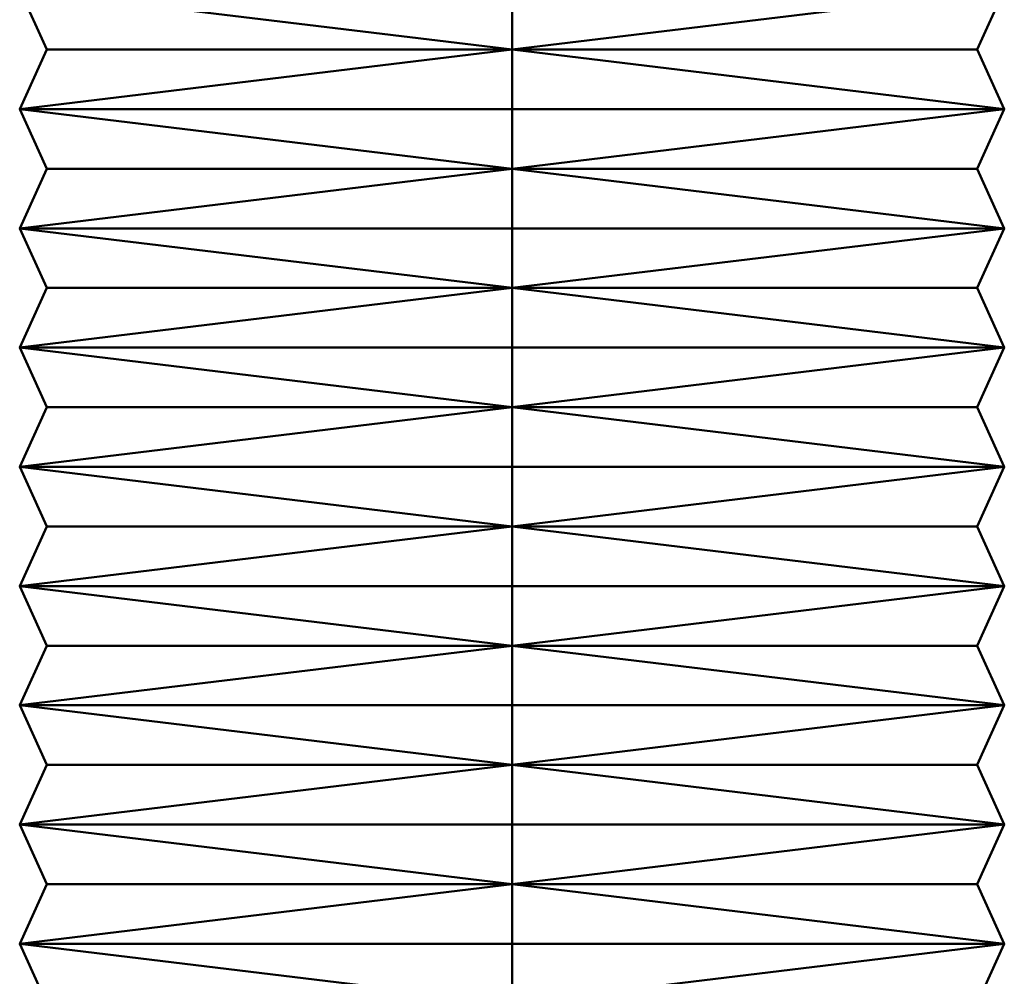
# Model space of a CAD drawing. Header units: millimetres. Extents: x 94.8 to 155.3, y 50 to 132.
# Tile 2 of 208: x 119.7 to 130.3, y 60.4 to 70.8. Entities that reach past the tile are written whole.
import ezdxf

# ---------------------------------------------------------------- set-up
doc = ezdxf.new("R2010")
doc.units = ezdxf.units.MM
doc.layers.add('P-SANR-FIXT', color=6, linetype='Continuous', lineweight=30)

msp = doc.modelspace()

# ---------------------------------------------------------------- meshes
at = {"layer": 'P-SANR-FIXT', "lineweight": 40}
mesh = msp.add_polyface(dxfattribs=at)
corners = [(125, 70.444, -5.051), (119.949, 70.444), (125, 70.444, 5.051), (125, 71.091, 6.172), (119.655, 71.091, 3.086), (119.655, 71.091, -3.086), (125, 71.091, -6.172)]
mesh.append_faces([[corners[k] for k in face] for face in [(2, 4, 1), (5, 1, 4)]], dxfattribs={"vtx0": -1, "vtx1": -1})
mesh.append_faces([[corners[k] for k in face] for face in [(3, 4, 2)]], dxfattribs={"vtx1": -1})
mesh.append_faces([[corners[k] for k in face] for face in [(0, 1, 5)]], dxfattribs={"vtx1": -1, "vtx2": -1})
mesh.append_faces([[corners[k] for k in face] for face in [(5, 6, 0)]], dxfattribs={"vtx2": -1})
mesh = msp.add_polyface(dxfattribs=at)
corners = [(125, 70.444, 5.051), (130.051, 70.444), (125, 70.444, -5.051), (125, 71.091, -6.172), (130.345, 71.091, -3.086), (130.345, 71.091, 3.086), (125, 71.091, 6.172)]
mesh.append_faces([[corners[k] for k in face] for face in [(2, 4, 1), (5, 1, 4)]], dxfattribs={"vtx0": -1, "vtx1": -1})
mesh.append_faces([[corners[k] for k in face] for face in [(3, 4, 2)]], dxfattribs={"vtx1": -1})
mesh.append_faces([[corners[k] for k in face] for face in [(0, 1, 5)]], dxfattribs={"vtx1": -1, "vtx2": -1})
mesh.append_faces([[corners[k] for k in face] for face in [(5, 6, 0)]], dxfattribs={"vtx2": -1})
mesh = msp.add_polyface(dxfattribs=at)
corners = [(125, 69.796, -6.172), (119.655, 69.796, -3.086), (119.655, 69.796, 3.086), (125, 69.796, 6.172), (125, 70.444, 5.051), (119.949, 70.444), (125, 70.444, -5.051)]
mesh.append_faces([[corners[k] for k in face] for face in [(2, 4, 5), (5, 1, 2)]], dxfattribs={"vtx0": -1, "vtx2": -1})
mesh.append_faces([[corners[k] for k in face] for face in [(3, 4, 2), (0, 1, 6)]], dxfattribs={"vtx1": -1})
mesh.append_faces([[corners[k] for k in face] for face in [(5, 6, 1)]], dxfattribs={"vtx1": -1, "vtx2": -1})
mesh = msp.add_polyface(dxfattribs=at)
corners = [(125, 69.796, 6.172), (130.345, 69.796, 3.086), (130.345, 69.796, -3.086), (125, 69.796, -6.172), (125, 70.444, -5.051), (130.051, 70.444), (125, 70.444, 5.051)]
mesh.append_faces([[corners[k] for k in face] for face in [(2, 4, 5), (5, 1, 2)]], dxfattribs={"vtx0": -1, "vtx2": -1})
mesh.append_faces([[corners[k] for k in face] for face in [(3, 4, 2), (0, 1, 6)]], dxfattribs={"vtx1": -1})
mesh.append_faces([[corners[k] for k in face] for face in [(5, 6, 1)]], dxfattribs={"vtx1": -1, "vtx2": -1})
mesh = msp.add_polyface(dxfattribs=at)
corners = [(125, 69.149, -5.051), (119.949, 69.149), (125, 69.149, 5.051), (125, 69.796, 6.172), (119.655, 69.796, 3.086), (119.655, 69.796, -3.086), (125, 69.796, -6.172)]
mesh.append_faces([[corners[k] for k in face] for face in [(2, 4, 1), (5, 1, 4)]], dxfattribs={"vtx0": -1, "vtx1": -1})
mesh.append_faces([[corners[k] for k in face] for face in [(3, 4, 2)]], dxfattribs={"vtx1": -1})
mesh.append_faces([[corners[k] for k in face] for face in [(0, 1, 5)]], dxfattribs={"vtx1": -1, "vtx2": -1})
mesh.append_faces([[corners[k] for k in face] for face in [(5, 6, 0)]], dxfattribs={"vtx2": -1})
mesh = msp.add_polyface(dxfattribs=at)
corners = [(125, 69.149, 5.051), (130.051, 69.149), (125, 69.149, -5.051), (125, 69.796, -6.172), (130.345, 69.796, -3.086), (130.345, 69.796, 3.086), (125, 69.796, 6.172)]
mesh.append_faces([[corners[k] for k in face] for face in [(2, 4, 1), (5, 1, 4)]], dxfattribs={"vtx0": -1, "vtx1": -1})
mesh.append_faces([[corners[k] for k in face] for face in [(3, 4, 2)]], dxfattribs={"vtx1": -1})
mesh.append_faces([[corners[k] for k in face] for face in [(0, 1, 5)]], dxfattribs={"vtx1": -1, "vtx2": -1})
mesh.append_faces([[corners[k] for k in face] for face in [(5, 6, 0)]], dxfattribs={"vtx2": -1})
mesh = msp.add_polyface(dxfattribs=at)
corners = [(125, 68.502, -6.172), (119.655, 68.502, -3.086), (119.655, 68.502, 3.086), (125, 68.502, 6.172), (125, 69.149, 5.051), (119.949, 69.149), (125, 69.149, -5.051)]
mesh.append_faces([[corners[k] for k in face] for face in [(2, 4, 5), (5, 1, 2)]], dxfattribs={"vtx0": -1, "vtx2": -1})
mesh.append_faces([[corners[k] for k in face] for face in [(3, 4, 2), (0, 1, 6)]], dxfattribs={"vtx1": -1})
mesh.append_faces([[corners[k] for k in face] for face in [(5, 6, 1)]], dxfattribs={"vtx1": -1, "vtx2": -1})
mesh = msp.add_polyface(dxfattribs=at)
corners = [(125, 68.502, 6.172), (130.345, 68.502, 3.086), (130.345, 68.502, -3.086), (125, 68.502, -6.172), (125, 69.149, -5.051), (130.051, 69.149), (125, 69.149, 5.051)]
mesh.append_faces([[corners[k] for k in face] for face in [(2, 4, 5), (5, 1, 2)]], dxfattribs={"vtx0": -1, "vtx2": -1})
mesh.append_faces([[corners[k] for k in face] for face in [(3, 4, 2), (0, 1, 6)]], dxfattribs={"vtx1": -1})
mesh.append_faces([[corners[k] for k in face] for face in [(5, 6, 1)]], dxfattribs={"vtx1": -1, "vtx2": -1})
mesh = msp.add_polyface(dxfattribs=at)
corners = [(125, 67.855, -5.051), (119.949, 67.855), (125, 67.855, 5.051), (125, 68.502, 6.172), (119.655, 68.502, 3.086), (119.655, 68.502, -3.086), (125, 68.502, -6.172)]
mesh.append_faces([[corners[k] for k in face] for face in [(2, 4, 1), (5, 1, 4)]], dxfattribs={"vtx0": -1, "vtx1": -1})
mesh.append_faces([[corners[k] for k in face] for face in [(3, 4, 2)]], dxfattribs={"vtx1": -1})
mesh.append_faces([[corners[k] for k in face] for face in [(0, 1, 5)]], dxfattribs={"vtx1": -1, "vtx2": -1})
mesh.append_faces([[corners[k] for k in face] for face in [(5, 6, 0)]], dxfattribs={"vtx2": -1})
mesh = msp.add_polyface(dxfattribs=at)
corners = [(125, 67.855, 5.051), (130.051, 67.855), (125, 67.855, -5.051), (125, 68.502, -6.172), (130.345, 68.502, -3.086), (130.345, 68.502, 3.086), (125, 68.502, 6.172)]
mesh.append_faces([[corners[k] for k in face] for face in [(2, 4, 1), (5, 1, 4)]], dxfattribs={"vtx0": -1, "vtx1": -1})
mesh.append_faces([[corners[k] for k in face] for face in [(3, 4, 2)]], dxfattribs={"vtx1": -1})
mesh.append_faces([[corners[k] for k in face] for face in [(0, 1, 5)]], dxfattribs={"vtx1": -1, "vtx2": -1})
mesh.append_faces([[corners[k] for k in face] for face in [(5, 6, 0)]], dxfattribs={"vtx2": -1})
mesh = msp.add_polyface(dxfattribs=at)
corners = [(125, 67.208, -6.172), (119.655, 67.208, -3.086), (119.655, 67.208, 3.086), (125, 67.208, 6.172), (125, 67.855, 5.051), (119.949, 67.855), (125, 67.855, -5.051)]
mesh.append_faces([[corners[k] for k in face] for face in [(2, 4, 5), (5, 1, 2)]], dxfattribs={"vtx0": -1, "vtx2": -1})
mesh.append_faces([[corners[k] for k in face] for face in [(3, 4, 2), (0, 1, 6)]], dxfattribs={"vtx1": -1})
mesh.append_faces([[corners[k] for k in face] for face in [(5, 6, 1)]], dxfattribs={"vtx1": -1, "vtx2": -1})
mesh = msp.add_polyface(dxfattribs=at)
corners = [(125, 67.208, 6.172), (130.345, 67.208, 3.086), (130.345, 67.208, -3.086), (125, 67.208, -6.172), (125, 67.855, -5.051), (130.051, 67.855), (125, 67.855, 5.051)]
mesh.append_faces([[corners[k] for k in face] for face in [(2, 4, 5), (5, 1, 2)]], dxfattribs={"vtx0": -1, "vtx2": -1})
mesh.append_faces([[corners[k] for k in face] for face in [(3, 4, 2), (0, 1, 6)]], dxfattribs={"vtx1": -1})
mesh.append_faces([[corners[k] for k in face] for face in [(5, 6, 1)]], dxfattribs={"vtx1": -1, "vtx2": -1})
mesh = msp.add_polyface(dxfattribs=at)
corners = [(125, 66.561, -5.051), (119.949, 66.561), (125, 66.561, 5.051), (125, 67.208, 6.172), (119.655, 67.208, 3.086), (119.655, 67.208, -3.086), (125, 67.208, -6.172)]
mesh.append_faces([[corners[k] for k in face] for face in [(2, 4, 1), (5, 1, 4)]], dxfattribs={"vtx0": -1, "vtx1": -1})
mesh.append_faces([[corners[k] for k in face] for face in [(3, 4, 2)]], dxfattribs={"vtx1": -1})
mesh.append_faces([[corners[k] for k in face] for face in [(0, 1, 5)]], dxfattribs={"vtx1": -1, "vtx2": -1})
mesh.append_faces([[corners[k] for k in face] for face in [(5, 6, 0)]], dxfattribs={"vtx2": -1})
mesh = msp.add_polyface(dxfattribs=at)
corners = [(125, 66.561, 5.051), (130.051, 66.561), (125, 66.561, -5.051), (125, 67.208, -6.172), (130.345, 67.208, -3.086), (130.345, 67.208, 3.086), (125, 67.208, 6.172)]
mesh.append_faces([[corners[k] for k in face] for face in [(2, 4, 1), (5, 1, 4)]], dxfattribs={"vtx0": -1, "vtx1": -1})
mesh.append_faces([[corners[k] for k in face] for face in [(3, 4, 2)]], dxfattribs={"vtx1": -1})
mesh.append_faces([[corners[k] for k in face] for face in [(0, 1, 5)]], dxfattribs={"vtx1": -1, "vtx2": -1})
mesh.append_faces([[corners[k] for k in face] for face in [(5, 6, 0)]], dxfattribs={"vtx2": -1})
mesh = msp.add_polyface(dxfattribs=at)
corners = [(125, 65.913, -6.172), (119.655, 65.913, -3.086), (119.655, 65.913, 3.086), (125, 65.913, 6.172), (125, 66.561, 5.051), (119.949, 66.561), (125, 66.561, -5.051)]
mesh.append_faces([[corners[k] for k in face] for face in [(2, 4, 5), (5, 1, 2)]], dxfattribs={"vtx0": -1, "vtx2": -1})
mesh.append_faces([[corners[k] for k in face] for face in [(3, 4, 2), (0, 1, 6)]], dxfattribs={"vtx1": -1})
mesh.append_faces([[corners[k] for k in face] for face in [(5, 6, 1)]], dxfattribs={"vtx1": -1, "vtx2": -1})
mesh = msp.add_polyface(dxfattribs=at)
corners = [(125, 65.913, 6.172), (130.345, 65.913, 3.086), (130.345, 65.913, -3.086), (125, 65.913, -6.172), (125, 66.561, -5.051), (130.051, 66.561), (125, 66.561, 5.051)]
mesh.append_faces([[corners[k] for k in face] for face in [(2, 4, 5), (5, 1, 2)]], dxfattribs={"vtx0": -1, "vtx2": -1})
mesh.append_faces([[corners[k] for k in face] for face in [(3, 4, 2), (0, 1, 6)]], dxfattribs={"vtx1": -1})
mesh.append_faces([[corners[k] for k in face] for face in [(5, 6, 1)]], dxfattribs={"vtx1": -1, "vtx2": -1})
mesh = msp.add_polyface(dxfattribs=at)
corners = [(125, 65.266, -5.051), (119.949, 65.266), (125, 65.266, 5.051), (125, 65.913, 6.172), (119.655, 65.913, 3.086), (119.655, 65.913, -3.086), (125, 65.913, -6.172)]
mesh.append_faces([[corners[k] for k in face] for face in [(2, 4, 1), (5, 1, 4)]], dxfattribs={"vtx0": -1, "vtx1": -1})
mesh.append_faces([[corners[k] for k in face] for face in [(3, 4, 2)]], dxfattribs={"vtx1": -1})
mesh.append_faces([[corners[k] for k in face] for face in [(0, 1, 5)]], dxfattribs={"vtx1": -1, "vtx2": -1})
mesh.append_faces([[corners[k] for k in face] for face in [(5, 6, 0)]], dxfattribs={"vtx2": -1})
mesh = msp.add_polyface(dxfattribs=at)
corners = [(125, 65.266, 5.051), (130.051, 65.266), (125, 65.266, -5.051), (125, 65.913, -6.172), (130.345, 65.913, -3.086), (130.345, 65.913, 3.086), (125, 65.913, 6.172)]
mesh.append_faces([[corners[k] for k in face] for face in [(2, 4, 1), (5, 1, 4)]], dxfattribs={"vtx0": -1, "vtx1": -1})
mesh.append_faces([[corners[k] for k in face] for face in [(3, 4, 2)]], dxfattribs={"vtx1": -1})
mesh.append_faces([[corners[k] for k in face] for face in [(0, 1, 5)]], dxfattribs={"vtx1": -1, "vtx2": -1})
mesh.append_faces([[corners[k] for k in face] for face in [(5, 6, 0)]], dxfattribs={"vtx2": -1})
mesh = msp.add_polyface(dxfattribs=at)
corners = [(125, 64.619, -6.172), (119.655, 64.619, -3.086), (119.655, 64.619, 3.086), (125, 64.619, 6.172), (125, 65.266, 5.051), (119.949, 65.266), (125, 65.266, -5.051)]
mesh.append_faces([[corners[k] for k in face] for face in [(2, 4, 5), (5, 1, 2)]], dxfattribs={"vtx0": -1, "vtx2": -1})
mesh.append_faces([[corners[k] for k in face] for face in [(3, 4, 2), (0, 1, 6)]], dxfattribs={"vtx1": -1})
mesh.append_faces([[corners[k] for k in face] for face in [(5, 6, 1)]], dxfattribs={"vtx1": -1, "vtx2": -1})
mesh = msp.add_polyface(dxfattribs=at)
corners = [(125, 64.619, 6.172), (130.345, 64.619, 3.086), (130.345, 64.619, -3.086), (125, 64.619, -6.172), (125, 65.266, -5.051), (130.051, 65.266), (125, 65.266, 5.051)]
mesh.append_faces([[corners[k] for k in face] for face in [(2, 4, 5), (5, 1, 2)]], dxfattribs={"vtx0": -1, "vtx2": -1})
mesh.append_faces([[corners[k] for k in face] for face in [(3, 4, 2), (0, 1, 6)]], dxfattribs={"vtx1": -1})
mesh.append_faces([[corners[k] for k in face] for face in [(5, 6, 1)]], dxfattribs={"vtx1": -1, "vtx2": -1})
mesh = msp.add_polyface(dxfattribs=at)
corners = [(125, 63.972, -5.051), (119.949, 63.972), (125, 63.972, 5.051), (125, 64.619, 6.172), (119.655, 64.619, 3.086), (119.655, 64.619, -3.086), (125, 64.619, -6.172)]
mesh.append_faces([[corners[k] for k in face] for face in [(2, 4, 1), (5, 1, 4)]], dxfattribs={"vtx0": -1, "vtx1": -1})
mesh.append_faces([[corners[k] for k in face] for face in [(3, 4, 2)]], dxfattribs={"vtx1": -1})
mesh.append_faces([[corners[k] for k in face] for face in [(0, 1, 5)]], dxfattribs={"vtx1": -1, "vtx2": -1})
mesh.append_faces([[corners[k] for k in face] for face in [(5, 6, 0)]], dxfattribs={"vtx2": -1})
mesh = msp.add_polyface(dxfattribs=at)
corners = [(125, 63.972, 5.051), (130.051, 63.972), (125, 63.972, -5.051), (125, 64.619, -6.172), (130.345, 64.619, -3.086), (130.345, 64.619, 3.086), (125, 64.619, 6.172)]
mesh.append_faces([[corners[k] for k in face] for face in [(2, 4, 1), (5, 1, 4)]], dxfattribs={"vtx0": -1, "vtx1": -1})
mesh.append_faces([[corners[k] for k in face] for face in [(3, 4, 2)]], dxfattribs={"vtx1": -1})
mesh.append_faces([[corners[k] for k in face] for face in [(0, 1, 5)]], dxfattribs={"vtx1": -1, "vtx2": -1})
mesh.append_faces([[corners[k] for k in face] for face in [(5, 6, 0)]], dxfattribs={"vtx2": -1})
mesh = msp.add_polyface(dxfattribs=at)
corners = [(125, 63.325, -6.172), (119.655, 63.325, -3.086), (119.655, 63.325, 3.086), (125, 63.325, 6.172), (125, 63.972, 5.051), (119.949, 63.972), (125, 63.972, -5.051)]
mesh.append_faces([[corners[k] for k in face] for face in [(2, 4, 5), (5, 1, 2)]], dxfattribs={"vtx0": -1, "vtx2": -1})
mesh.append_faces([[corners[k] for k in face] for face in [(3, 4, 2), (0, 1, 6)]], dxfattribs={"vtx1": -1})
mesh.append_faces([[corners[k] for k in face] for face in [(5, 6, 1)]], dxfattribs={"vtx1": -1, "vtx2": -1})
mesh = msp.add_polyface(dxfattribs=at)
corners = [(125, 63.325, 6.172), (130.345, 63.325, 3.086), (130.345, 63.325, -3.086), (125, 63.325, -6.172), (125, 63.972, -5.051), (130.051, 63.972), (125, 63.972, 5.051)]
mesh.append_faces([[corners[k] for k in face] for face in [(2, 4, 5), (5, 1, 2)]], dxfattribs={"vtx0": -1, "vtx2": -1})
mesh.append_faces([[corners[k] for k in face] for face in [(3, 4, 2), (0, 1, 6)]], dxfattribs={"vtx1": -1})
mesh.append_faces([[corners[k] for k in face] for face in [(5, 6, 1)]], dxfattribs={"vtx1": -1, "vtx2": -1})
mesh = msp.add_polyface(dxfattribs=at)
corners = [(125, 62.678, -5.051), (119.949, 62.678), (125, 62.678, 5.051), (125, 63.325, 6.172), (119.655, 63.325, 3.086), (119.655, 63.325, -3.086), (125, 63.325, -6.172)]
mesh.append_faces([[corners[k] for k in face] for face in [(2, 4, 1), (5, 1, 4)]], dxfattribs={"vtx0": -1, "vtx1": -1})
mesh.append_faces([[corners[k] for k in face] for face in [(3, 4, 2)]], dxfattribs={"vtx1": -1})
mesh.append_faces([[corners[k] for k in face] for face in [(0, 1, 5)]], dxfattribs={"vtx1": -1, "vtx2": -1})
mesh.append_faces([[corners[k] for k in face] for face in [(5, 6, 0)]], dxfattribs={"vtx2": -1})
mesh = msp.add_polyface(dxfattribs=at)
corners = [(125, 62.678, 5.051), (130.051, 62.678), (125, 62.678, -5.051), (125, 63.325, -6.172), (130.345, 63.325, -3.086), (130.345, 63.325, 3.086), (125, 63.325, 6.172)]
mesh.append_faces([[corners[k] for k in face] for face in [(2, 4, 1), (5, 1, 4)]], dxfattribs={"vtx0": -1, "vtx1": -1})
mesh.append_faces([[corners[k] for k in face] for face in [(3, 4, 2)]], dxfattribs={"vtx1": -1})
mesh.append_faces([[corners[k] for k in face] for face in [(0, 1, 5)]], dxfattribs={"vtx1": -1, "vtx2": -1})
mesh.append_faces([[corners[k] for k in face] for face in [(5, 6, 0)]], dxfattribs={"vtx2": -1})
mesh = msp.add_polyface(dxfattribs=at)
corners = [(125, 62.03, -6.172), (119.655, 62.03, -3.086), (119.655, 62.03, 3.086), (125, 62.03, 6.172), (125, 62.678, 5.051), (119.949, 62.678), (125, 62.678, -5.051)]
mesh.append_faces([[corners[k] for k in face] for face in [(2, 4, 5), (5, 1, 2)]], dxfattribs={"vtx0": -1, "vtx2": -1})
mesh.append_faces([[corners[k] for k in face] for face in [(3, 4, 2), (0, 1, 6)]], dxfattribs={"vtx1": -1})
mesh.append_faces([[corners[k] for k in face] for face in [(5, 6, 1)]], dxfattribs={"vtx1": -1, "vtx2": -1})
mesh = msp.add_polyface(dxfattribs=at)
corners = [(125, 62.03, 6.172), (130.345, 62.03, 3.086), (130.345, 62.03, -3.086), (125, 62.03, -6.172), (125, 62.678, -5.051), (130.051, 62.678), (125, 62.678, 5.051)]
mesh.append_faces([[corners[k] for k in face] for face in [(2, 4, 5), (5, 1, 2)]], dxfattribs={"vtx0": -1, "vtx2": -1})
mesh.append_faces([[corners[k] for k in face] for face in [(3, 4, 2), (0, 1, 6)]], dxfattribs={"vtx1": -1})
mesh.append_faces([[corners[k] for k in face] for face in [(5, 6, 1)]], dxfattribs={"vtx1": -1, "vtx2": -1})
mesh = msp.add_polyface(dxfattribs=at)
corners = [(125, 61.383, -5.051), (119.949, 61.383), (125, 61.383, 5.051), (125, 62.03, 6.172), (119.655, 62.03, 3.086), (119.655, 62.03, -3.086), (125, 62.03, -6.172)]
mesh.append_faces([[corners[k] for k in face] for face in [(2, 4, 1), (5, 1, 4)]], dxfattribs={"vtx0": -1, "vtx1": -1})
mesh.append_faces([[corners[k] for k in face] for face in [(3, 4, 2)]], dxfattribs={"vtx1": -1})
mesh.append_faces([[corners[k] for k in face] for face in [(0, 1, 5)]], dxfattribs={"vtx1": -1, "vtx2": -1})
mesh.append_faces([[corners[k] for k in face] for face in [(5, 6, 0)]], dxfattribs={"vtx2": -1})
mesh = msp.add_polyface(dxfattribs=at)
corners = [(125, 61.383, 5.051), (130.051, 61.383), (125, 61.383, -5.051), (125, 62.03, -6.172), (130.345, 62.03, -3.086), (130.345, 62.03, 3.086), (125, 62.03, 6.172)]
mesh.append_faces([[corners[k] for k in face] for face in [(2, 4, 1), (5, 1, 4)]], dxfattribs={"vtx0": -1, "vtx1": -1})
mesh.append_faces([[corners[k] for k in face] for face in [(3, 4, 2)]], dxfattribs={"vtx1": -1})
mesh.append_faces([[corners[k] for k in face] for face in [(0, 1, 5)]], dxfattribs={"vtx1": -1, "vtx2": -1})
mesh.append_faces([[corners[k] for k in face] for face in [(5, 6, 0)]], dxfattribs={"vtx2": -1})
mesh = msp.add_polyface(dxfattribs=at)
corners = [(125, 60.736, -6.172), (119.655, 60.736, -3.086), (119.655, 60.736, 3.086), (125, 60.736, 6.172), (125, 61.383, 5.051), (119.949, 61.383), (125, 61.383, -5.051)]
mesh.append_faces([[corners[k] for k in face] for face in [(2, 4, 5), (5, 1, 2)]], dxfattribs={"vtx0": -1, "vtx2": -1})
mesh.append_faces([[corners[k] for k in face] for face in [(3, 4, 2), (0, 1, 6)]], dxfattribs={"vtx1": -1})
mesh.append_faces([[corners[k] for k in face] for face in [(5, 6, 1)]], dxfattribs={"vtx1": -1, "vtx2": -1})
mesh = msp.add_polyface(dxfattribs=at)
corners = [(125, 60.736, 6.172), (130.345, 60.736, 3.086), (130.345, 60.736, -3.086), (125, 60.736, -6.172), (125, 61.383, -5.051), (130.051, 61.383), (125, 61.383, 5.051)]
mesh.append_faces([[corners[k] for k in face] for face in [(2, 4, 5), (5, 1, 2)]], dxfattribs={"vtx0": -1, "vtx2": -1})
mesh.append_faces([[corners[k] for k in face] for face in [(3, 4, 2), (0, 1, 6)]], dxfattribs={"vtx1": -1})
mesh.append_faces([[corners[k] for k in face] for face in [(5, 6, 1)]], dxfattribs={"vtx1": -1, "vtx2": -1})
mesh = msp.add_polyface(dxfattribs=at)
corners = [(125, 60.089, -5.051), (119.949, 60.089), (125, 60.089, 5.051), (125, 60.736, 6.172), (119.655, 60.736, 3.086), (119.655, 60.736, -3.086), (125, 60.736, -6.172)]
mesh.append_faces([[corners[k] for k in face] for face in [(2, 4, 1), (5, 1, 4)]], dxfattribs={"vtx0": -1, "vtx1": -1})
mesh.append_faces([[corners[k] for k in face] for face in [(3, 4, 2)]], dxfattribs={"vtx1": -1})
mesh.append_faces([[corners[k] for k in face] for face in [(0, 1, 5)]], dxfattribs={"vtx1": -1, "vtx2": -1})
mesh.append_faces([[corners[k] for k in face] for face in [(5, 6, 0)]], dxfattribs={"vtx2": -1})
mesh = msp.add_polyface(dxfattribs=at)
corners = [(125, 60.089, 5.051), (130.051, 60.089), (125, 60.089, -5.051), (125, 60.736, -6.172), (130.345, 60.736, -3.086), (130.345, 60.736, 3.086), (125, 60.736, 6.172)]
mesh.append_faces([[corners[k] for k in face] for face in [(2, 4, 1), (5, 1, 4)]], dxfattribs={"vtx0": -1, "vtx1": -1})
mesh.append_faces([[corners[k] for k in face] for face in [(3, 4, 2)]], dxfattribs={"vtx1": -1})
mesh.append_faces([[corners[k] for k in face] for face in [(0, 1, 5)]], dxfattribs={"vtx1": -1, "vtx2": -1})
mesh.append_faces([[corners[k] for k in face] for face in [(5, 6, 0)]], dxfattribs={"vtx2": -1})

doc.saveas('drawing.dxf')
